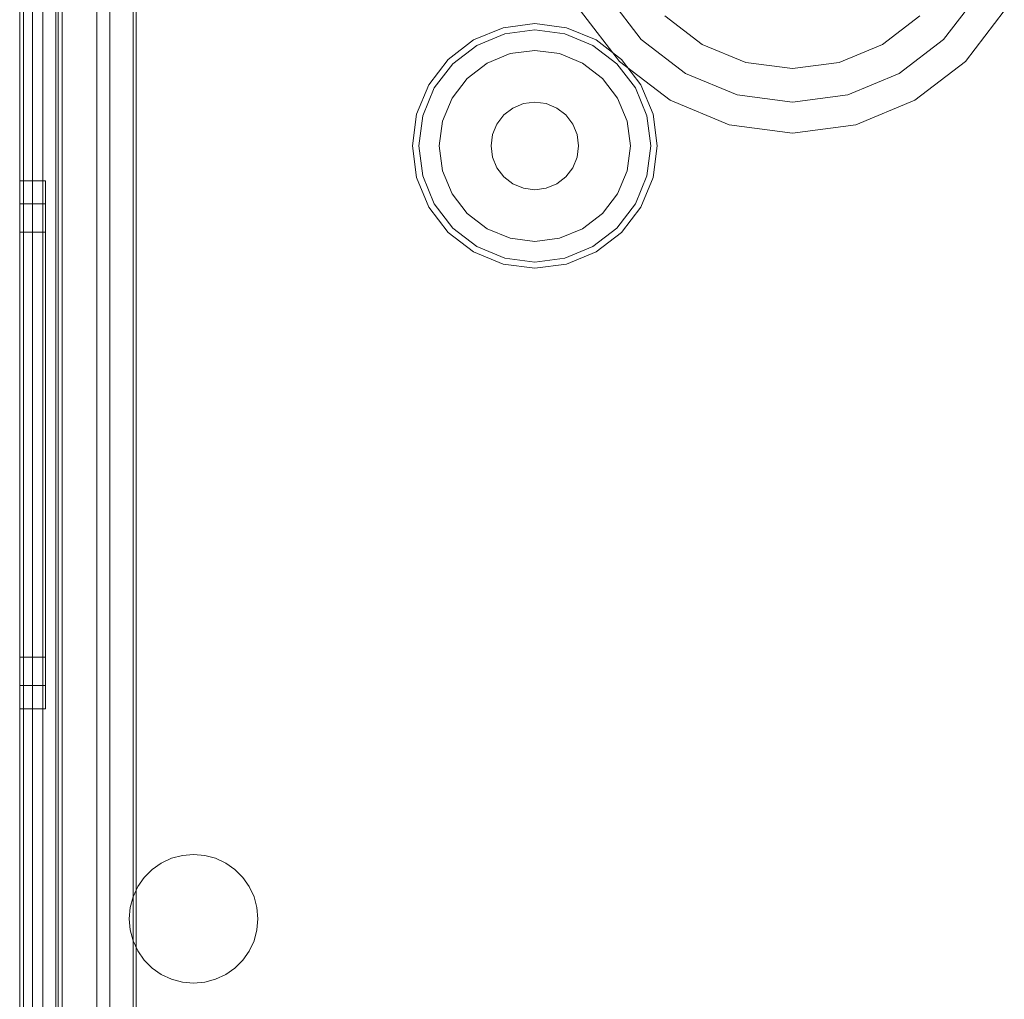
# Model space of a CAD drawing. Extents: x -620 to 300, y 62 to 1112.
# Tile 79 of 235: x -158.055 to -157.29, y 269.35 to 270.11. Entities that reach past the tile are written whole.
import ezdxf

# ---------------------------------------------------------------- set-up
doc = ezdxf.new("R2010")
doc.units = 0
doc.layers.get('0').update_dxf_attribs({"lineweight": 13})

# ---------------------------------------------------------------- blocks, each defined once
blk = doc.blocks.new('Blockreferenz-A06CPVISL0')
at = {"color": 251, "linetype": 'ByBlock', "lineweight": -2, "ltscale": 0.13, "true_color": 0x636363}
for p, q in [((-158.05474, 270.6621), (-158.05474, 267.3621)), ((-158.02186, 270.6621), (-158.02186, 267.3621)), ((-158.05186, 270.64178), (-158.05186, 267.3841)), ((-157.96674, 267.5321), (-157.96674, 270.4921)), ((-157.96421, 267.53464), (-157.96421, 270.48957)), ((-158.03674, 267.5381), (-158.03674, 270.4861)), ((-158.03674, 270.4861), (-158.03674, 267.5381)), ((-157.98474, 267.5381), (-157.98474, 270.4861)), ((-157.98474, 270.4861), (-157.98474, 267.5381))]:
    blk.add_line(p, q, dxfattribs=at)
blk = doc.blocks.new('Blockreferenz-A06CPVJ0L0')
at = {"color": 9, "linetype": 'ByBlock', "lineweight": -2, "ltscale": 0.13, "true_color": 0xc1c9c4}
for p, q in [((-158.05474, 270.6621), (-158.05474, 267.3621)), ((-158.05474, 267.3621), (-158.05474, 270.6621)), ((-158.02674, 267.3621), (-158.02674, 270.6621)), ((-158.02474, 269.3121), (-158.02474, 270.6621)), ((-158.05474, 270.5521), (-158.05474, 269.0121)), ((-158.05474, 269.0121), (-158.05474, 270.5521)), ((-158.04474, 269.0121), (-158.04474, 270.5521)), ((-158.04474, 270.5521), (-158.04474, 269.0121)), ((-158.05474, 270.5421), (-158.05474, 269.0121)), ((-158.05474, 267.4821), (-158.05474, 270.5421)), ((-158.04474, 269.0121), (-158.04474, 270.5421)), ((-158.04474, 267.4821), (-158.04474, 270.5421)), ((-158.02674, 270.4861), (-158.02674, 267.5381)), ((-157.99474, 267.5381), (-157.99474, 270.4861)), ((-157.99474, 270.3321), (-157.99474, 269.2771)), ((-157.96674, 270.3321), (-157.96674, 269.42916)), ((-157.96674, 269.42916), (-157.96674, 270.3321)), ((-157.57212, 270.09473), (-157.5985, 270.1291)), ((-157.5985, 270.1291), (-157.57212, 270.09473)), ((-157.31098, 270.1291), (-157.33736, 270.09473)), ((-157.33736, 270.09473), (-157.31098, 270.1291)), ((-157.61929, 270.1171), (-157.58909, 270.07775)), ((-157.61929, 270.1171), (-157.58909, 270.07775)), ((-157.32039, 270.07775), (-157.2902, 270.1171)), ((-157.32039, 270.07775), (-157.2902, 270.1171)), ((-157.65474, 270.1071), (-157.67933, 270.10387)), ((-157.63016, 270.10387), (-157.65474, 270.1071)), ((-157.55374, 270.11311), (-157.52474, 270.09086)), ((-157.52474, 270.09086), (-157.55374, 270.11311)), ((-157.38474, 270.09086), (-157.35575, 270.11311)), ((-157.35575, 270.11311), (-157.38474, 270.09086)), ((-157.67933, 270.10387), (-157.70224, 270.09438)), ((-157.6998, 270.09014), (-157.67807, 270.09915)), ((-157.67807, 270.09915), (-157.65474, 270.10222)), ((-157.65474, 270.10222), (-157.63142, 270.09915)), ((-157.63142, 270.09915), (-157.60969, 270.09014)), ((-157.60724, 270.09438), (-157.63016, 270.10387)), ((-157.70224, 270.09438), (-157.72192, 270.07928)), ((-157.58757, 270.07928), (-157.60724, 270.09438)), ((-157.53774, 270.06834), (-157.57212, 270.09473)), ((-157.57212, 270.09473), (-157.53774, 270.06834)), ((-157.52474, 270.09086), (-157.49098, 270.07688)), ((-157.49098, 270.07688), (-157.52474, 270.09086)), ((-157.41851, 270.07688), (-157.38474, 270.09086)), ((-157.38474, 270.09086), (-157.41851, 270.07688)), ((-157.33736, 270.09473), (-157.37174, 270.06834)), ((-157.37174, 270.06834), (-157.33736, 270.09473)), ((-157.71846, 270.07582), (-157.6998, 270.09014)), ((-157.67395, 270.08378), (-157.69184, 270.07636)), ((-157.67395, 270.08378), (-157.69184, 270.07636)), ((-157.65474, 270.0863), (-157.67395, 270.08378)), ((-157.65474, 270.0863), (-157.67395, 270.08378)), ((-157.63554, 270.08378), (-157.65474, 270.0863)), ((-157.63554, 270.08378), (-157.65474, 270.0863)), ((-157.61764, 270.07636), (-157.63554, 270.08378)), ((-157.61764, 270.07636), (-157.63554, 270.08378)), ((-157.60969, 270.09014), (-157.59102, 270.07582)), ((-157.72192, 270.07928), (-157.73702, 270.0596)), ((-157.73278, 270.05716), (-157.71846, 270.07582)), ((-157.69184, 270.07636), (-157.70721, 270.06457)), ((-157.69184, 270.07636), (-157.70721, 270.06457)), ((-157.60228, 270.06457), (-157.61764, 270.07636)), ((-157.60228, 270.06457), (-157.61764, 270.07636)), ((-157.59102, 270.07582), (-157.5767, 270.05716)), ((-157.58909, 270.07775), (-157.54974, 270.04756)), ((-157.58909, 270.07775), (-157.54974, 270.04756)), ((-157.57247, 270.0596), (-157.58757, 270.07928)), ((-157.49098, 270.07688), (-157.45474, 270.0721)), ((-157.45474, 270.0721), (-157.49098, 270.07688)), ((-157.45474, 270.0721), (-157.41851, 270.07688)), ((-157.41851, 270.07688), (-157.45474, 270.0721)), ((-157.35974, 270.04756), (-157.32039, 270.07775)), ((-157.35974, 270.04756), (-157.32039, 270.07775)), ((-157.49771, 270.05176), (-157.53774, 270.06834)), ((-157.53774, 270.06834), (-157.49771, 270.05176)), ((-157.37174, 270.06834), (-157.41178, 270.05176)), ((-157.41178, 270.05176), (-157.37174, 270.06834)), ((-157.70721, 270.06457), (-157.719, 270.0492)), ((-157.70721, 270.06457), (-157.719, 270.0492)), ((-157.59048, 270.0492), (-157.60228, 270.06457)), ((-157.59048, 270.0492), (-157.60228, 270.06457)), ((-157.73702, 270.0596), (-157.74651, 270.03669)), ((-157.74178, 270.03543), (-157.73278, 270.05716)), ((-157.5767, 270.05716), (-157.5677, 270.03543)), ((-157.56298, 270.03669), (-157.57247, 270.0596)), ((-157.719, 270.0492), (-157.72641, 270.03131)), ((-157.719, 270.0492), (-157.72641, 270.03131)), ((-157.66354, 270.04495), (-157.67174, 270.04155)), ((-157.67174, 270.04155), (-157.66354, 270.04495)), ((-157.65474, 270.0461), (-157.66354, 270.04495)), ((-157.66354, 270.04495), (-157.65474, 270.0461)), ((-157.64594, 270.04495), (-157.65474, 270.0461)), ((-157.65474, 270.0461), (-157.64594, 270.04495)), ((-157.63774, 270.04155), (-157.64594, 270.04495)), ((-157.64594, 270.04495), (-157.63774, 270.04155)), ((-157.58307, 270.03131), (-157.59048, 270.0492)), ((-157.58307, 270.03131), (-157.59048, 270.0492)), ((-157.54974, 270.04756), (-157.50392, 270.02858)), ((-157.54974, 270.04756), (-157.50392, 270.02858)), ((-157.45474, 270.0461), (-157.49771, 270.05176)), ((-157.49771, 270.05176), (-157.45474, 270.0461)), ((-157.41178, 270.05176), (-157.45474, 270.0461)), ((-157.45474, 270.0461), (-157.41178, 270.05176)), ((-157.40557, 270.02858), (-157.35974, 270.04756)), ((-157.40557, 270.02858), (-157.35974, 270.04756)), ((-157.67174, 270.04155), (-157.67878, 270.03615)), ((-157.67878, 270.03615), (-157.67174, 270.04155)), ((-157.6307, 270.03615), (-157.63774, 270.04155)), ((-157.63774, 270.04155), (-157.6307, 270.03615)), ((-157.74651, 270.03669), (-157.74974, 270.0121)), ((-157.74485, 270.0121), (-157.74178, 270.03543)), ((-157.72641, 270.03131), (-157.72894, 270.0121)), ((-157.72641, 270.03131), (-157.72894, 270.0121)), ((-157.67878, 270.03615), (-157.68419, 270.0291)), ((-157.68419, 270.0291), (-157.67878, 270.03615)), ((-157.6253, 270.0291), (-157.6307, 270.03615)), ((-157.6307, 270.03615), (-157.6253, 270.0291)), ((-157.58054, 270.0121), (-157.58307, 270.03131)), ((-157.58054, 270.0121), (-157.58307, 270.03131)), ((-157.5677, 270.03543), (-157.56463, 270.0121)), ((-157.55974, 270.0121), (-157.56298, 270.03669)), ((-157.68419, 270.0291), (-157.68758, 270.0209)), ((-157.68758, 270.0209), (-157.68419, 270.0291)), ((-157.6219, 270.0209), (-157.6253, 270.0291)), ((-157.6253, 270.0291), (-157.6219, 270.0209)), ((-157.50392, 270.02858), (-157.45474, 270.0221)), ((-157.50392, 270.02858), (-157.45474, 270.0221)), ((-157.45474, 270.0221), (-157.40557, 270.02858)), ((-157.45474, 270.0221), (-157.40557, 270.02858)), ((-157.68758, 270.0209), (-157.68874, 270.0121)), ((-157.68874, 270.0121), (-157.68758, 270.0209)), ((-157.62074, 270.0121), (-157.6219, 270.0209)), ((-157.6219, 270.0209), (-157.62074, 270.0121)), ((-157.74974, 270.0121), (-157.74651, 269.98752)), ((-157.74178, 269.98878), (-157.74485, 270.0121)), ((-157.72894, 270.0121), (-157.72641, 269.9929)), ((-157.72894, 270.0121), (-157.72641, 269.9929)), ((-157.68874, 270.0121), (-157.68758, 270.0033)), ((-157.68758, 270.0033), (-157.68874, 270.0121)), ((-157.6219, 270.0033), (-157.62074, 270.0121)), ((-157.62074, 270.0121), (-157.6219, 270.0033)), ((-157.58307, 269.9929), (-157.58054, 270.0121)), ((-157.58307, 269.9929), (-157.58054, 270.0121)), ((-157.56463, 270.0121), (-157.5677, 269.98878)), ((-157.56298, 269.98752), (-157.55974, 270.0121)), ((-157.68758, 270.0033), (-157.68419, 269.9951)), ((-157.68419, 269.9951), (-157.68758, 270.0033)), ((-157.6253, 269.9951), (-157.6219, 270.0033)), ((-157.6219, 270.0033), (-157.6253, 269.9951)), ((-157.72641, 269.9929), (-157.719, 269.975)), ((-157.72641, 269.9929), (-157.719, 269.975)), ((-157.68419, 269.9951), (-157.67878, 269.98806)), ((-157.67878, 269.98806), (-157.68419, 269.9951)), ((-157.6307, 269.98806), (-157.6253, 269.9951)), ((-157.6253, 269.9951), (-157.6307, 269.98806)), ((-157.59048, 269.975), (-157.58307, 269.9929)), ((-157.59048, 269.975), (-157.58307, 269.9929)), ((-158.03474, 269.9851), (-158.05474, 269.9851)), ((-158.05474, 269.9851), (-158.05474, 269.97812)), ((-158.05474, 269.97812), (-158.05474, 269.9851)), ((-158.03474, 269.98117), (-158.03474, 269.9851)), ((-158.03474, 269.98117), (-158.03474, 269.9851)), ((-157.74651, 269.98752), (-157.73702, 269.9646)), ((-157.73278, 269.96705), (-157.74178, 269.98878)), ((-157.67878, 269.98806), (-157.67174, 269.98266)), ((-157.67174, 269.98266), (-157.67878, 269.98806)), ((-157.63774, 269.98266), (-157.6307, 269.98806)), ((-157.6307, 269.98806), (-157.63774, 269.98266)), ((-157.5677, 269.98878), (-157.5767, 269.96705)), ((-157.57247, 269.9646), (-157.56298, 269.98752)), ((-158.05474, 269.97812), (-158.05474, 269.95764)), ((-158.05474, 269.95764), (-158.05474, 269.97812)), ((-158.03474, 269.9695), (-158.03474, 269.98117)), ((-158.03474, 269.9695), (-158.03474, 269.98117)), ((-157.67174, 269.98266), (-157.66354, 269.97926)), ((-157.66354, 269.97926), (-157.67174, 269.98266)), ((-157.66354, 269.97926), (-157.65474, 269.9781)), ((-157.65474, 269.9781), (-157.66354, 269.97926)), ((-157.65474, 269.9781), (-157.64594, 269.97926)), ((-157.64594, 269.97926), (-157.65474, 269.9781)), ((-157.64594, 269.97926), (-157.63774, 269.98266)), ((-157.63774, 269.98266), (-157.64594, 269.97926)), ((-158.03474, 269.95056), (-158.03474, 269.9695)), ((-158.03474, 269.95056), (-158.03474, 269.9695)), ((-157.719, 269.975), (-157.70721, 269.95964)), ((-157.719, 269.975), (-157.70721, 269.95964)), ((-157.60228, 269.95964), (-157.59048, 269.975)), ((-157.60228, 269.95964), (-157.59048, 269.975)), ((-158.03474, 269.9671), (-158.05474, 269.9671)), ((-158.05474, 269.9671), (-158.05474, 269.96073)), ((-158.05474, 269.96073), (-158.05474, 269.9671)), ((-158.03474, 269.96351), (-158.03474, 269.9671)), ((-158.03474, 269.96351), (-158.03474, 269.9671)), ((-158.03474, 269.95287), (-158.03474, 269.96351)), ((-158.03474, 269.95287), (-158.03474, 269.96351)), ((-157.73702, 269.9646), (-157.72192, 269.94493)), ((-157.71846, 269.94839), (-157.73278, 269.96705)), ((-157.5767, 269.96705), (-157.59102, 269.94839)), ((-157.58757, 269.94493), (-157.57247, 269.9646)), ((-158.05474, 269.96073), (-158.05474, 269.94205)), ((-158.05474, 269.94205), (-158.05474, 269.96073)), ((-158.05474, 269.95764), (-158.05474, 269.92506)), ((-158.05474, 269.92506), (-158.05474, 269.95764)), ((-157.70721, 269.95964), (-157.69184, 269.94785)), ((-157.70721, 269.95964), (-157.69184, 269.94785)), ((-157.61764, 269.94785), (-157.60228, 269.95964)), ((-157.61764, 269.94785), (-157.60228, 269.95964)), ((-158.03474, 269.93559), (-158.03474, 269.95287)), ((-158.03474, 269.93559), (-158.03474, 269.95287)), ((-158.03474, 269.92506), (-158.03474, 269.95056)), ((-158.03474, 269.92506), (-158.03474, 269.95056)), ((-157.6998, 269.93407), (-157.71846, 269.94839)), ((-157.69184, 269.94785), (-157.67395, 269.94043)), ((-157.69184, 269.94785), (-157.67395, 269.94043)), ((-157.63554, 269.94043), (-157.61764, 269.94785)), ((-157.63554, 269.94043), (-157.61764, 269.94785)), ((-157.59102, 269.94839), (-157.60969, 269.93407)), ((-158.05474, 269.9451), (-158.05474, 269.93948)), ((-158.03474, 269.9451), (-158.05474, 269.9451)), ((-158.05474, 269.93948), (-158.05474, 269.9451)), ((-158.05474, 269.94205), (-158.05474, 269.91233)), ((-158.05474, 269.91233), (-158.05474, 269.94205)), ((-158.05474, 269.93948), (-158.05474, 269.923)), ((-158.05474, 269.923), (-158.05474, 269.93948)), ((-158.03474, 269.93948), (-158.03474, 269.9451)), ((-158.03474, 269.93948), (-158.03474, 269.9451)), ((-158.03474, 269.923), (-158.03474, 269.93948)), ((-158.03474, 269.923), (-158.03474, 269.93948)), ((-157.72192, 269.94493), (-157.70224, 269.92983)), ((-157.67395, 269.94043), (-157.65474, 269.9379)), ((-157.67395, 269.94043), (-157.65474, 269.9379)), ((-157.65474, 269.9379), (-157.63554, 269.94043)), ((-157.65474, 269.9379), (-157.63554, 269.94043)), ((-157.60724, 269.92983), (-157.58757, 269.94493)), ((-158.03474, 269.91233), (-158.03474, 269.93559)), ((-158.03474, 269.91233), (-158.03474, 269.93559)), ((-157.67807, 269.92506), (-157.6998, 269.93407)), ((-157.60969, 269.93407), (-157.63142, 269.92506)), ((-158.05474, 269.92506), (-158.05474, 269.8826)), ((-158.05474, 269.8826), (-158.05474, 269.92506)), ((-158.05474, 269.923), (-158.05474, 269.89678)), ((-158.05474, 269.89678), (-158.05474, 269.923)), ((-158.03474, 269.894), (-158.03474, 269.92506)), ((-158.03474, 269.894), (-158.03474, 269.92506)), ((-158.03474, 269.89678), (-158.03474, 269.923)), ((-158.03474, 269.89678), (-158.03474, 269.923)), ((-157.70224, 269.92983), (-157.67933, 269.92034)), ((-157.65474, 269.92199), (-157.67807, 269.92506)), ((-157.63142, 269.92506), (-157.65474, 269.92199)), ((-157.63016, 269.92034), (-157.60724, 269.92983)), ((-157.67933, 269.92034), (-157.65474, 269.9171)), ((-157.65474, 269.9171), (-157.63016, 269.92034)), ((-158.05474, 269.91233), (-158.05474, 269.8736)), ((-158.05474, 269.8736), (-158.05474, 269.91233)), ((-158.03474, 269.884), (-158.03474, 269.91233)), ((-158.03474, 269.884), (-158.03474, 269.91233)), ((-158.05474, 269.89678), (-158.05474, 269.8626)), ((-158.05474, 269.8626), (-158.05474, 269.89678)), ((-158.03474, 269.8626), (-158.03474, 269.89678)), ((-158.03474, 269.8626), (-158.03474, 269.89678)), ((-158.03474, 269.85855), (-158.03474, 269.894)), ((-158.03474, 269.85855), (-158.03474, 269.894)), ((-158.05474, 269.8826), (-158.05474, 269.83316)), ((-158.05474, 269.83316), (-158.05474, 269.8826)), ((-158.03474, 269.85167), (-158.03474, 269.884)), ((-158.03474, 269.85167), (-158.03474, 269.884)), ((-158.05474, 269.8736), (-158.05474, 269.8285)), ((-158.05474, 269.8285), (-158.05474, 269.8736)), ((-158.05474, 269.8626), (-158.05474, 269.82281)), ((-158.05474, 269.82281), (-158.05474, 269.8626)), ((-158.03474, 269.82281), (-158.03474, 269.8626)), ((-158.03474, 269.82281), (-158.03474, 269.8626)), ((-158.03474, 269.8201), (-158.03474, 269.85855)), ((-158.03474, 269.8201), (-158.03474, 269.85855)), ((-158.03474, 269.81659), (-158.03474, 269.85167)), ((-158.03474, 269.81659), (-158.03474, 269.85167)), ((-158.05474, 269.83316), (-158.05474, 269.7801)), ((-158.05474, 269.7801), (-158.05474, 269.83316)), ((-158.05474, 269.8285), (-158.05474, 269.7801)), ((-158.05474, 269.7801), (-158.05474, 269.8285)), ((-158.05474, 269.82281), (-158.05474, 269.7801)), ((-158.05474, 269.7801), (-158.05474, 269.82281)), ((-158.03474, 269.7801), (-158.03474, 269.82281)), ((-158.03474, 269.7801), (-158.03474, 269.82281)), ((-158.03474, 269.7801), (-158.03474, 269.8201)), ((-158.03474, 269.7801), (-158.03474, 269.8201)), ((-158.03474, 269.7801), (-158.03474, 269.81659)), ((-158.03474, 269.7801), (-158.03474, 269.81659)), ((-158.05474, 269.7801), (-158.05474, 269.73171)), ((-158.05474, 269.7801), (-158.05474, 269.72705)), ((-158.05474, 269.7801), (-158.05474, 269.7374)), ((-158.05474, 269.73171), (-158.05474, 269.7801)), ((-158.05474, 269.72705), (-158.05474, 269.7801)), ((-158.05474, 269.7374), (-158.05474, 269.7801)), ((-158.03474, 269.74362), (-158.03474, 269.7801)), ((-158.03474, 269.74011), (-158.03474, 269.7801)), ((-158.03474, 269.7374), (-158.03474, 269.7801)), ((-158.03474, 269.74362), (-158.03474, 269.7801)), ((-158.03474, 269.74011), (-158.03474, 269.7801)), ((-158.03474, 269.7374), (-158.03474, 269.7801)), ((-158.03474, 269.70854), (-158.03474, 269.74362)), ((-158.03474, 269.70854), (-158.03474, 269.74362)), ((-158.03474, 269.70165), (-158.03474, 269.74011)), ((-158.03474, 269.70165), (-158.03474, 269.74011)), ((-158.05474, 269.7374), (-158.05474, 269.6976)), ((-158.05474, 269.6976), (-158.05474, 269.7374)), ((-158.05474, 269.73171), (-158.05474, 269.6866)), ((-158.05474, 269.6866), (-158.05474, 269.73171)), ((-158.03474, 269.6976), (-158.03474, 269.7374)), ((-158.03474, 269.6976), (-158.03474, 269.7374)), ((-158.05474, 269.72705), (-158.05474, 269.6776)), ((-158.05474, 269.6776), (-158.05474, 269.72705)), ((-158.03474, 269.67621), (-158.03474, 269.70854)), ((-158.03474, 269.67621), (-158.03474, 269.70854)), ((-158.03474, 269.66621), (-158.03474, 269.70165)), ((-158.03474, 269.66621), (-158.03474, 269.70165)), ((-158.05474, 269.6976), (-158.05474, 269.66343)), ((-158.05474, 269.66343), (-158.05474, 269.6976)), ((-158.03474, 269.66343), (-158.03474, 269.6976)), ((-158.03474, 269.66343), (-158.03474, 269.6976)), ((-158.05474, 269.6866), (-158.05474, 269.64788)), ((-158.05474, 269.64788), (-158.05474, 269.6866)), ((-158.05474, 269.6776), (-158.05474, 269.63515)), ((-158.05474, 269.63515), (-158.05474, 269.6776)), ((-158.03474, 269.64788), (-158.03474, 269.67621)), ((-158.03474, 269.64788), (-158.03474, 269.67621)), ((-158.05474, 269.66343), (-158.05474, 269.63721)), ((-158.05474, 269.63721), (-158.05474, 269.66343)), ((-158.03474, 269.63515), (-158.03474, 269.66621)), ((-158.03474, 269.63515), (-158.03474, 269.66621)), ((-158.03474, 269.63721), (-158.03474, 269.66343)), ((-158.03474, 269.63721), (-158.03474, 269.66343)), ((-158.05474, 269.64788), (-158.05474, 269.61816)), ((-158.05474, 269.61816), (-158.05474, 269.64788)), ((-158.03474, 269.62462), (-158.03474, 269.64788)), ((-158.03474, 269.62462), (-158.03474, 269.64788)), ((-158.05474, 269.63721), (-158.05474, 269.62073)), ((-158.05474, 269.62073), (-158.05474, 269.63721)), ((-158.05474, 269.63515), (-158.05474, 269.60257)), ((-158.05474, 269.60257), (-158.05474, 269.63515)), ((-158.03474, 269.62073), (-158.03474, 269.63721)), ((-158.03474, 269.62073), (-158.03474, 269.63721)), ((-158.03474, 269.60965), (-158.03474, 269.63515)), ((-158.03474, 269.60965), (-158.03474, 269.63515)), ((-158.03474, 269.60734), (-158.03474, 269.62462)), ((-158.03474, 269.60734), (-158.03474, 269.62462)), ((-158.05474, 269.62073), (-158.05474, 269.6151)), ((-158.05474, 269.6151), (-158.05474, 269.62073)), ((-158.05474, 269.61816), (-158.05474, 269.59948)), ((-158.05474, 269.59948), (-158.05474, 269.61816)), ((-158.03474, 269.6151), (-158.03474, 269.62073)), ((-158.03474, 269.6151), (-158.03474, 269.62073)), ((-158.05474, 269.6151), (-158.03474, 269.6151)), ((-158.03474, 269.59071), (-158.03474, 269.60965)), ((-158.03474, 269.59071), (-158.03474, 269.60965)), ((-158.05474, 269.60257), (-158.05474, 269.58209)), ((-158.05474, 269.58209), (-158.05474, 269.60257)), ((-158.03474, 269.5967), (-158.03474, 269.60734)), ((-158.03474, 269.5967), (-158.03474, 269.60734)), ((-158.05474, 269.59948), (-158.05474, 269.5931)), ((-158.05474, 269.5931), (-158.05474, 269.59948)), ((-158.03474, 269.5931), (-158.03474, 269.5967)), ((-158.03474, 269.5931), (-158.03474, 269.5967)), ((-158.05474, 269.5931), (-158.03474, 269.5931)), ((-158.03474, 269.57904), (-158.03474, 269.59071)), ((-158.03474, 269.57904), (-158.03474, 269.59071)), ((-158.05474, 269.58209), (-158.05474, 269.5751)), ((-158.05474, 269.5751), (-158.05474, 269.58209)), ((-158.03474, 269.5751), (-158.03474, 269.57904)), ((-158.03474, 269.5751), (-158.03474, 269.57904)), ((-158.05474, 269.5751), (-158.03474, 269.5751)), ((-157.94477, 269.45539), (-157.93687, 269.45908)), ((-157.93687, 269.45908), (-157.94477, 269.45539)), ((-157.93687, 269.45908), (-157.92845, 269.46134)), ((-157.92845, 269.46134), (-157.93687, 269.45908)), ((-157.92845, 269.46134), (-157.91977, 269.4621)), ((-157.91977, 269.4621), (-157.92845, 269.46134)), ((-157.91977, 269.4621), (-157.91108, 269.46135)), ((-157.91108, 269.46135), (-157.91977, 269.4621)), ((-157.91108, 269.46135), (-157.90266, 269.4591)), ((-157.90266, 269.4591), (-157.91108, 269.46135)), ((-157.90266, 269.4591), (-157.89476, 269.45541)), ((-157.89476, 269.45541), (-157.90266, 269.4591)), ((-157.95807, 269.44421), (-157.95191, 269.45038)), ((-157.95191, 269.45038), (-157.95807, 269.44421)), ((-157.95191, 269.45038), (-157.94477, 269.45539)), ((-157.94477, 269.45539), (-157.95191, 269.45038)), ((-157.89476, 269.45541), (-157.88761, 269.45042)), ((-157.88761, 269.45042), (-157.89476, 269.45541)), ((-157.88761, 269.45042), (-157.88145, 269.44425)), ((-157.88145, 269.44425), (-157.88761, 269.45042)), ((-157.96307, 269.43707), (-157.95807, 269.44421)), ((-157.95807, 269.44421), (-157.96307, 269.43707)), ((-157.88145, 269.44425), (-157.87645, 269.43711)), ((-157.87645, 269.43711), (-157.88145, 269.44425)), ((-157.96674, 269.42916), (-157.96307, 269.43707)), ((-157.96307, 269.43707), (-157.96674, 269.42916)), ((-157.87645, 269.43711), (-157.87276, 269.42921)), ((-157.87276, 269.42921), (-157.87645, 269.43711)), ((-157.96674, 269.42916), (-157.96899, 269.42077)), ((-157.96899, 269.42077), (-157.96674, 269.42916)), ((-157.96674, 269.42916), (-157.96674, 269.42916)), ((-157.87276, 269.42921), (-157.8705, 269.42079)), ((-157.8705, 269.42079), (-157.87276, 269.42921)), ((-157.96899, 269.42077), (-157.96974, 269.4121)), ((-157.96974, 269.4121), (-157.96899, 269.42077)), ((-157.8705, 269.42079), (-157.86974, 269.4121)), ((-157.86974, 269.4121), (-157.8705, 269.42079)), ((-157.96974, 269.4121), (-157.96899, 269.40344)), ((-157.96899, 269.40344), (-157.96974, 269.4121)), ((-157.86974, 269.4121), (-157.8705, 269.40342)), ((-157.8705, 269.40342), (-157.86974, 269.4121)), ((-157.96899, 269.40344), (-157.96674, 269.39505)), ((-157.96674, 269.39505), (-157.96899, 269.40344)), ((-157.8705, 269.40342), (-157.87276, 269.395)), ((-157.87276, 269.395), (-157.8705, 269.40342)), ((-157.96307, 269.38714), (-157.96674, 269.39505)), ((-157.96674, 269.39505), (-157.96674, 269.2771)), ((-157.96674, 269.39505), (-157.96307, 269.38714)), ((-157.96674, 269.2771), (-157.96674, 269.39505)), ((-157.96674, 269.39505), (-157.96674, 269.39505)), ((-157.87276, 269.395), (-157.87645, 269.3871)), ((-157.87645, 269.3871), (-157.87276, 269.395)), ((-157.95807, 269.38), (-157.96307, 269.38714)), ((-157.96307, 269.38714), (-157.95807, 269.38)), ((-157.95191, 269.37383), (-157.95807, 269.38)), ((-157.95807, 269.38), (-157.95191, 269.37383)), ((-157.88145, 269.37996), (-157.88761, 269.37379)), ((-157.88761, 269.37379), (-157.88145, 269.37996)), ((-157.87645, 269.3871), (-157.88145, 269.37996)), ((-157.88145, 269.37996), (-157.87645, 269.3871)), ((-157.94477, 269.36882), (-157.95191, 269.37383)), ((-157.95191, 269.37383), (-157.94477, 269.36882)), ((-157.88761, 269.37379), (-157.89476, 269.3688)), ((-157.89476, 269.3688), (-157.88761, 269.37379)), ((-157.93687, 269.36513), (-157.94477, 269.36882)), ((-157.94477, 269.36882), (-157.93687, 269.36513)), ((-157.92845, 269.36287), (-157.93687, 269.36513)), ((-157.93687, 269.36513), (-157.92845, 269.36287)), ((-157.90266, 269.36511), (-157.91108, 269.36286)), ((-157.91108, 269.36286), (-157.90266, 269.36511)), ((-157.89476, 269.3688), (-157.90266, 269.36511)), ((-157.90266, 269.36511), (-157.89476, 269.3688)), ((-157.91977, 269.3621), (-157.92845, 269.36287)), ((-157.92845, 269.36287), (-157.91977, 269.3621)), ((-157.91108, 269.36286), (-157.91977, 269.3621)), ((-157.91977, 269.3621), (-157.91108, 269.36286))]:
    blk.add_line(p, q, dxfattribs=at)

msp = doc.modelspace()

# ---------------------------------------------------------------- block references
at = {"ltscale": 0.13}
for name in ['Blockreferenz-A06CPVISL0', 'Blockreferenz-A06CPVJ0L0']:
    msp.add_blockref(name, (0, 0), dxfattribs=at)

doc.saveas('drawing.dxf')
